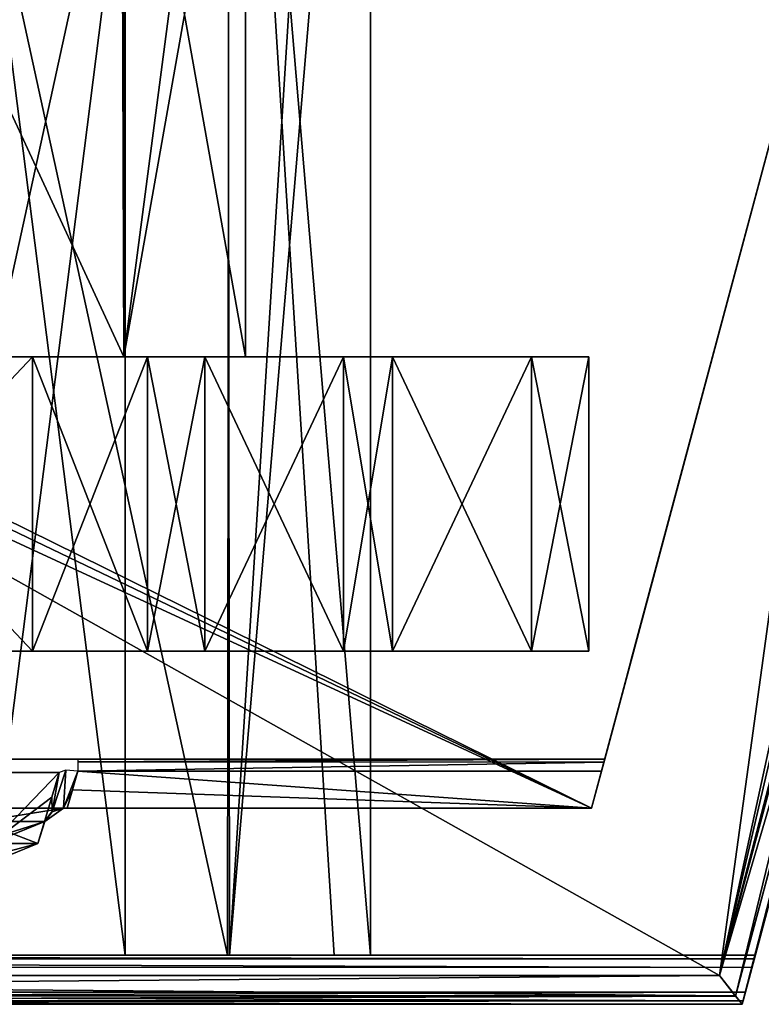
# Model space of a CAD drawing. Header units: millimetres. Extents: x -26 to 124, y -190 to 73.
# Tile 35 of 95: x 60.45 to 68.01, y -5.89 to 4.15. Entities that reach past the tile are written whole.
import ezdxf

# ---------------------------------------------------------------- set-up
doc = ezdxf.new("R2010")
doc.units = ezdxf.units.MM
doc.header["$LTSCALE"] = 41.718519
for name, color, linetype in [('1', 7, 'CONTINUOUS'), ('1087', 7, 'CONTINUOUS'), ('1088', 7, 'CONTINUOUS'), ('1092', 7, 'CONTINUOUS'), ('1093', 7, 'CONTINUOUS'), ('1096', 7, 'CONTINUOUS'), ('1099', 7, 'CONTINUOUS'), ('1100', 7, 'CONTINUOUS'), ('1101', 7, 'CONTINUOUS'), ('1102', 7, 'CONTINUOUS'), ('1103', 7, 'CONTINUOUS'), ('1104', 7, 'CONTINUOUS'), ('1105', 7, 'CONTINUOUS'), ('1244', 7, 'CONTINUOUS'), ('1245', 7, 'CONTINUOUS'), ('1246', 7, 'CONTINUOUS'), ('1284', 7, 'CONTINUOUS'), ('1285', 7, 'CONTINUOUS'), ('2', 7, 'CONTINUOUS'), ('3', 7, 'CONTINUOUS'), ('5', 7, 'CONTINUOUS'), ('6', 7, 'CONTINUOUS'), ('648', 7, 'CONTINUOUS'), ('650', 7, 'CONTINUOUS'), ('655', 7, 'CONTINUOUS'), ('656', 7, 'CONTINUOUS'), ('657', 7, 'CONTINUOUS'), ('658', 7, 'CONTINUOUS'), ('663', 7, 'CONTINUOUS'), ('666', 7, 'CONTINUOUS'), ('667', 7, 'CONTINUOUS'), ('673', 7, 'CONTINUOUS'), ('674', 7, 'CONTINUOUS'), ('675', 7, 'CONTINUOUS'), ('676', 7, 'CONTINUOUS'), ('677', 7, 'CONTINUOUS'), ('729', 7, 'CONTINUOUS'), ('762', 7, 'CONTINUOUS'), ('809', 7, 'CONTINUOUS'), ('810', 7, 'CONTINUOUS'), ('811', 7, 'CONTINUOUS'), ('812', 7, 'CONTINUOUS'), ('813', 7, 'CONTINUOUS'), ('815', 7, 'CONTINUOUS'), ('892', 7, 'CONTINUOUS'), ('893', 7, 'CONTINUOUS'), ('894', 7, 'CONTINUOUS'), ('901', 7, 'CONTINUOUS'), ('902', 7, 'CONTINUOUS')]:
    doc.layers.add(name, color=color, linetype=linetype)

msp = doc.modelspace()

# ---------------------------------------------------------------- linework, layer by layer
at = {"layer": '1', "linetype": 'CONTINUOUS'}
for points in [[(62.567, -5.39, 4.441), (58.799, -5.39, 7.146), (61.525, -5.39), (62.567, -5.39, 4.441)], [(61.525, -5.39), (58.799, -5.39, 7.146), (60.062, -5.39, 3.534), (61.525, -5.39)], [(58.857, -5.39, -7.128), (62.588, -5.39, -4.414), (60.039, -5.39, -3.556), (58.857, -5.39, -7.128)], [(62.588, -5.39, -4.414), (61.525, -5.39), (60.039, -5.39, -3.556), (62.588, -5.39, -4.414)], [(62.588, -5.39, -4.414), (62.567, -5.39, 4.441), (61.525, -5.39), (62.588, -5.39, -4.414)], [(63.653, -5.39, 2.331), (62.567, -5.39, 4.441), (62.588, -5.39, -4.414), (63.653, -5.39, 2.331)], [(64.025, -5.39), (63.653, -5.39, 2.331), (62.588, -5.39, -4.414), (64.025, -5.39)]]:
    msp.add_3dface(points, dxfattribs=at)
at = {"layer": '1087', "color": 7, "linetype": 'CONTINUOUS'}
for points in [[(60.578, 0.71, -17.828), (57.75, 0.71, -19), (60.578, 0.71, 19.828), (60.578, 0.71, -17.828)], [(60.578, 0.71, 19.828), (57.75, 0.71, -19), (57.75, 0.71, 21), (60.578, 0.71, 19.828)], [(61.75, 0.71, -15), (60.578, 0.71, -17.828), (61.75, 0.71, -12), (61.75, 0.71, -15)], [(61.75, 0.71, -12), (60.578, 0.71, -17.828), (61.75, 0.71, 14), (61.75, 0.71, -12)], [(61.75, 0.71, 14), (60.578, 0.71, -17.828), (61.75, 0.71, 17), (61.75, 0.71, 14)], [(61.75, 0.71, 17), (60.578, 0.71, -17.828), (60.578, 0.71, 19.828), (61.75, 0.71, 17)], [(62.336, 0.71, -10.586), (61.75, 0.71, -12), (62.336, 0.71, 12.586), (62.336, 0.71, -10.586)], [(62.336, 0.71, 12.586), (61.75, 0.71, -12), (61.75, 0.71, 14), (62.336, 0.71, 12.586)], [(63.75, 0.71, -10), (62.336, 0.71, -10.586), (63.75, 0.71, 12), (63.75, 0.71, -10)], [(63.75, 0.71, 12), (62.336, 0.71, -10.586), (62.336, 0.71, 12.586), (63.75, 0.71, 12)], [(64.25, 0.71, -10), (63.75, 0.71, -10), (64.25, 0.71, 12), (64.25, 0.71, -10)], [(64.25, 0.71, 12), (63.75, 0.71, -10), (63.75, 0.71, 12), (64.25, 0.71, 12)], [(65.664, 0.71, -9.414), (64.25, 0.71, -10), (65.664, 0.71, 11.414), (65.664, 0.71, -9.414)], [(65.664, 0.71, 11.414), (64.25, 0.71, -10), (64.25, 0.71, 12), (65.664, 0.71, 11.414)], [(66.25, 0.71, -8), (65.664, 0.71, -9.414), (66.25, 0.71, 10), (66.25, 0.71, -8)], [(66.25, 0.71, 10), (65.664, 0.71, -9.414), (65.664, 0.71, 11.414), (66.25, 0.71, 10)]]:
    msp.add_3dface(points, dxfattribs=at)
at = {"layer": '1088', "color": 7, "linetype": 'CONTINUOUS'}
for points in [[(60.578, -2.29, 19.828), (57.75, -2.29, 21), (60.578, -2.29, -17.828), (60.578, -2.29, 19.828)], [(60.578, -2.29, -17.828), (57.75, -2.29, 21), (57.75, -2.29, -19), (60.578, -2.29, -17.828)], [(61.75, -2.29, 17), (60.578, -2.29, 19.828), (61.75, -2.29, 14), (61.75, -2.29, 17)], [(61.75, -2.29, 14), (60.578, -2.29, 19.828), (61.75, -2.29, -12), (61.75, -2.29, 14)], [(61.75, -2.29, -12), (60.578, -2.29, 19.828), (61.75, -2.29, -15), (61.75, -2.29, -12)], [(61.75, -2.29, -15), (60.578, -2.29, 19.828), (60.578, -2.29, -17.828), (61.75, -2.29, -15)], [(62.336, -2.29, 12.586), (61.75, -2.29, 14), (62.336, -2.29, -10.586), (62.336, -2.29, 12.586)], [(62.336, -2.29, -10.586), (61.75, -2.29, 14), (61.75, -2.29, -12), (62.336, -2.29, -10.586)], [(63.75, -2.29, 12), (62.336, -2.29, 12.586), (63.75, -2.29, -10), (63.75, -2.29, 12)], [(63.75, -2.29, -10), (62.336, -2.29, 12.586), (62.336, -2.29, -10.586), (63.75, -2.29, -10)], [(64.25, -2.29, 12), (63.75, -2.29, 12), (64.25, -2.29, -10), (64.25, -2.29, 12)], [(64.25, -2.29, -10), (63.75, -2.29, 12), (63.75, -2.29, -10), (64.25, -2.29, -10)], [(65.664, -2.29, 11.414), (64.25, -2.29, 12), (65.664, -2.29, -9.414), (65.664, -2.29, 11.414)], [(65.664, -2.29, -9.414), (64.25, -2.29, 12), (64.25, -2.29, -10), (65.664, -2.29, -9.414)], [(66.25, -2.29, 10), (65.664, -2.29, 11.414), (66.25, -2.29, -8), (66.25, -2.29, 10)], [(66.25, -2.29, -8), (65.664, -2.29, 11.414), (65.664, -2.29, -9.414), (66.25, -2.29, -8)]]:
    msp.add_3dface(points, dxfattribs=at)
at = {"layer": '1092', "color": 7, "linetype": 'CONTINUOUS'}
for points in [[(61.75, 0.71, -15), (61.75, 0.71, -12), (61.75, -2.29, -12), (61.75, 0.71, -15)], [(61.75, 0.71, -15), (61.75, -2.29, -12), (61.75, -2.29, -15), (61.75, 0.71, -15)]]:
    msp.add_3dface(points, dxfattribs=at)
at = {"layer": '1093', "color": 7, "linetype": 'CONTINUOUS'}
for points in [[(61.75, 0.71, 14), (61.75, 0.71, 17), (61.75, -2.29, 17), (61.75, 0.71, 14)], [(61.75, 0.71, 14), (61.75, -2.29, 17), (61.75, -2.29, 14), (61.75, 0.71, 14)]]:
    msp.add_3dface(points, dxfattribs=at)
at = {"layer": '1096', "color": 7, "linetype": 'CONTINUOUS'}
for points in [[(60.578, 0.71, 19.828), (57.75, 0.71, 21), (60.578, -2.29, 19.828), (60.578, 0.71, 19.828)], [(57.75, 0.71, 21), (57.75, -2.29, 21), (60.578, -2.29, 19.828), (57.75, 0.71, 21)], [(61.75, 0.71, 17), (60.578, 0.71, 19.828), (61.75, -2.29, 17), (61.75, 0.71, 17)], [(60.578, 0.71, 19.828), (60.578, -2.29, 19.828), (61.75, -2.29, 17), (60.578, 0.71, 19.828)]]:
    msp.add_3dface(points, dxfattribs=at)
at = {"layer": '1099', "color": 7, "linetype": 'CONTINUOUS'}
for points in [[(57.75, 0.71, -19), (60.578, 0.71, -17.828), (57.75, -2.29, -19), (57.75, 0.71, -19)], [(60.578, 0.71, -17.828), (60.578, -2.29, -17.828), (57.75, -2.29, -19), (60.578, 0.71, -17.828)], [(60.578, 0.71, -17.828), (61.75, 0.71, -15), (60.578, -2.29, -17.828), (60.578, 0.71, -17.828)], [(61.75, 0.71, -15), (61.75, -2.29, -15), (60.578, -2.29, -17.828), (61.75, 0.71, -15)]]:
    msp.add_3dface(points, dxfattribs=at)
at = {"layer": '1100', "color": 7, "linetype": 'CONTINUOUS'}
for points in [[(63.75, 0.71, -10), (64.25, 0.71, -10), (64.25, -2.29, -10), (63.75, 0.71, -10)], [(63.75, 0.71, -10), (64.25, -2.29, -10), (63.75, -2.29, -10), (63.75, 0.71, -10)]]:
    msp.add_3dface(points, dxfattribs=at)
at = {"layer": '1101', "color": 7, "linetype": 'CONTINUOUS'}
for points in [[(64.25, 0.71, 12), (63.75, 0.71, 12), (63.75, -2.29, 12), (64.25, 0.71, 12)], [(64.25, 0.71, 12), (63.75, -2.29, 12), (64.25, -2.29, 12), (64.25, 0.71, 12)]]:
    msp.add_3dface(points, dxfattribs=at)
at = {"layer": '1102', "color": 7, "linetype": 'CONTINUOUS'}
for points in [[(64.25, 0.71, -10), (65.664, 0.71, -9.414), (64.25, -2.29, -10), (64.25, 0.71, -10)], [(65.664, 0.71, -9.414), (65.664, -2.29, -9.414), (64.25, -2.29, -10), (65.664, 0.71, -9.414)], [(65.664, 0.71, -9.414), (66.25, 0.71, -8), (65.664, -2.29, -9.414), (65.664, 0.71, -9.414)], [(66.25, 0.71, -8), (66.25, -2.29, -8), (65.664, -2.29, -9.414), (66.25, 0.71, -8)]]:
    msp.add_3dface(points, dxfattribs=at)
at = {"layer": '1103', "color": 7, "linetype": 'CONTINUOUS'}
for points in [[(65.664, 0.71, 11.414), (64.25, 0.71, 12), (65.664, -2.29, 11.414), (65.664, 0.71, 11.414)], [(64.25, 0.71, 12), (64.25, -2.29, 12), (65.664, -2.29, 11.414), (64.25, 0.71, 12)], [(66.25, 0.71, 10), (65.664, 0.71, 11.414), (66.25, -2.29, 10), (66.25, 0.71, 10)], [(65.664, 0.71, 11.414), (65.664, -2.29, 11.414), (66.25, -2.29, 10), (65.664, 0.71, 11.414)]]:
    msp.add_3dface(points, dxfattribs=at)
at = {"layer": '1104', "color": 7, "linetype": 'CONTINUOUS'}
for points in [[(61.75, 0.71, -12), (62.336, 0.71, -10.586), (61.75, -2.29, -12), (61.75, 0.71, -12)], [(62.336, 0.71, -10.586), (62.336, -2.29, -10.586), (61.75, -2.29, -12), (62.336, 0.71, -10.586)], [(62.336, 0.71, -10.586), (63.75, 0.71, -10), (62.336, -2.29, -10.586), (62.336, 0.71, -10.586)], [(63.75, 0.71, -10), (63.75, -2.29, -10), (62.336, -2.29, -10.586), (63.75, 0.71, -10)]]:
    msp.add_3dface(points, dxfattribs=at)
at = {"layer": '1105', "color": 7, "linetype": 'CONTINUOUS'}
for points in [[(62.336, 0.71, 12.586), (61.75, 0.71, 14), (62.336, -2.29, 12.586), (62.336, 0.71, 12.586)], [(61.75, 0.71, 14), (61.75, -2.29, 14), (62.336, -2.29, 12.586), (61.75, 0.71, 14)], [(63.75, 0.71, 12), (62.336, 0.71, 12.586), (63.75, -2.29, 12), (63.75, 0.71, 12)], [(62.336, 0.71, 12.586), (62.336, -2.29, 12.586), (63.75, -2.29, 12), (62.336, 0.71, 12.586)]]:
    msp.add_3dface(points, dxfattribs=at)
at = {"layer": '1244', "color": 7, "linetype": 'CONTINUOUS'}
for points in [[(56.9, -3.39, -8.979), (59.75, -3.39, -5.062), (61.25, -3.39, -7.66), (56.9, -3.39, -8.979)], [(59.75, -3.39, -5.062), (61.961, -3.39, -3.048), (61.25, -3.39, -7.66), (59.75, -3.39, -5.062)], [(61.961, -3.39, -3.048), (64.567, -3.39, -4.552), (61.25, -3.39, -7.66), (61.961, -3.39, -3.048)]]:
    msp.add_3dface(points, dxfattribs=at)
at = {"layer": '1245', "color": 7, "linetype": 'CONTINUOUS'}
for points in [[(62.611, -3.39, 3.922), (65.217, -3.39, 5.427), (66.25, -3.39, 1), (62.611, -3.39, 3.922)], [(63.25, -3.39, 1), (62.611, -3.39, 3.922), (66.25, -3.39, 1), (63.25, -3.39, 1)], [(62.611, -3.39, -1.922), (63.25, -3.39, 1), (65.217, -3.39, -3.427), (62.611, -3.39, -1.922)], [(65.217, -3.39, -3.427), (63.25, -3.39, 1), (66.25, -3.39, 1), (65.217, -3.39, -3.427)]]:
    msp.add_3dface(points, dxfattribs=at)
at = {"layer": '1246', "color": 7, "linetype": 'CONTINUOUS'}
for points in [[(56.9, -3.39, 7.97), (56.9, -3.39, 10.979), (61.25, -3.39, 9.66), (56.9, -3.39, 7.97)], [(59.75, -3.39, 7.062), (56.9, -3.39, 7.97), (61.25, -3.39, 9.66), (59.75, -3.39, 7.062)], [(61.961, -3.39, 5.048), (59.75, -3.39, 7.062), (61.25, -3.39, 9.66), (61.961, -3.39, 5.048)], [(64.567, -3.39, 6.552), (61.961, -3.39, 5.048), (61.25, -3.39, 9.66), (64.567, -3.39, 6.552)]]:
    msp.add_3dface(points, dxfattribs=at)
at = {"layer": '1284', "color": 7, "linetype": 'CONTINUOUS'}
for points in [[(61.509, 0.71, 4.821), (58.271, 7.71, 7.177), (58.259, 0.71, 7.182), (61.509, 0.71, 4.821)], [(61.504, 7.71, 4.825), (58.271, 7.71, 7.177), (61.509, 0.71, 4.821), (61.504, 7.71, 4.825)], [(62.75, 7.71, 1), (61.504, 7.71, 4.825), (62.75, 0.71, 1), (62.75, 7.71, 1)], [(62.75, 0.71, 1), (61.504, 7.71, 4.825), (61.509, 0.71, 4.821), (62.75, 0.71, 1)]]:
    msp.add_3dface(points, dxfattribs=at)
at = {"layer": '1285', "color": 7, "linetype": 'CONTINUOUS'}
for points in [[(58.221, 7.71, -5.194), (61.487, 7.71, -2.849), (58.259, 0.71, -5.182), (58.221, 7.71, -5.194)], [(58.259, 0.71, -5.182), (61.487, 7.71, -2.849), (61.509, 0.71, -2.821), (58.259, 0.71, -5.182)], [(61.487, 7.71, -2.849), (62.428, 7.71, -1.02), (61.509, 0.71, -2.821), (61.487, 7.71, -2.849)], [(62.428, 7.71, -1.02), (62.75, 7.71, 1), (61.509, 0.71, -2.821), (62.428, 7.71, -1.02)], [(62.75, 7.71, 1), (62.75, 0.71, 1), (61.509, 0.71, -2.821), (62.75, 7.71, 1)]]:
    msp.add_3dface(points, dxfattribs=at)
at = {"layer": '2', "linetype": 'CONTINUOUS'}
for points in [[(58.799, -5.39, 7.146), (62.567, -5.39, 4.441), (58.857, 11.61, 7.128), (58.799, -5.39, 7.146)], [(58.857, 11.61, 7.128), (62.567, -5.39, 4.441), (62.588, 11.61, 4.414), (58.857, 11.61, 7.128)], [(62.567, -5.39, 4.441), (63.653, -5.39, 2.331), (62.588, 11.61, 4.414), (62.567, -5.39, 4.441)], [(63.653, -5.39, 2.331), (64.025, -5.39), (62.588, 11.61, 4.414), (63.653, -5.39, 2.331)], [(62.588, 11.61, 4.414), (64.025, -5.39), (64.025, 11.61), (62.588, 11.61, 4.414)]]:
    msp.add_3dface(points, dxfattribs=at)
at = {"layer": '3', "linetype": 'CONTINUOUS'}
for points in [[(62.567, 11.61, -4.441), (58.857, -5.39, -7.128), (58.799, 11.61, -7.146), (62.567, 11.61, -4.441)], [(62.588, -5.39, -4.414), (58.857, -5.39, -7.128), (62.567, 11.61, -4.441), (62.588, -5.39, -4.414)], [(63.653, 11.61, -2.331), (62.588, -5.39, -4.414), (62.567, 11.61, -4.441), (63.653, 11.61, -2.331)], [(64.025, -5.39), (62.588, -5.39, -4.414), (64.025, 11.61), (64.025, -5.39)], [(64.025, 11.61), (62.588, -5.39, -4.414), (63.653, 11.61, -2.331), (64.025, 11.61)]]:
    msp.add_3dface(points, dxfattribs=at)
at = {"layer": '5', "linetype": 'CONTINUOUS'}
for points in [[(61.525, 6.11), (60.062, -5.39, 3.534), (60.039, 6.11, 3.556), (61.525, 6.11)], [(61.525, -5.39), (60.062, -5.39, 3.534), (61.525, 6.11), (61.525, -5.39)]]:
    msp.add_3dface(points, dxfattribs=at)
at = {"layer": '6', "linetype": 'CONTINUOUS'}
for points in [[(60.039, -5.39, -3.556), (61.525, -5.39), (60.062, 6.11, -3.534), (60.039, -5.39, -3.556)], [(61.525, -5.39), (61.525, 6.11), (60.062, 6.11, -3.534), (61.525, -5.39)]]:
    msp.add_3dface(points, dxfattribs=at)
at = {"layer": '648', "color": 7, "linetype": 'CONTINUOUS'}
for points in [[(36.121, -3.89, -36.608), (36.121, -3.89, -35.283), (66.277, -3.89, -37.4), (36.121, -3.89, -36.608)], [(66.277, -3.89, -37.4), (36.121, -3.89, -35.283), (56.557, -3.89, -34.274), (66.277, -3.89, -37.4)], [(42.25, -3.89, -37.4), (36.121, -3.89, -36.608), (66.277, -3.89, -37.4), (42.25, -3.89, -37.4)], [(66.277, -3.89, 39.4), (56.543, -3.89, 36.274), (42.25, -3.89, 39.4), (66.277, -3.89, 39.4)], [(57.454, -3.89, 36.035), (56.543, -3.89, 36.274), (66.277, -3.89, 39.4), (57.454, -3.89, 36.035)], [(57.467, -3.89, -34.028), (66.277, -3.89, -37.4), (56.557, -3.89, -34.274), (57.467, -3.89, -34.028)], [(58.124, -3.89, 35.371), (57.454, -3.89, 36.035), (66.277, -3.89, 39.4), (58.124, -3.89, 35.371)], [(58.127, -3.89, -33.365), (66.277, -3.89, -37.4), (57.467, -3.89, -34.028), (58.127, -3.89, -33.365)], [(58.374, -3.89, 34.451), (58.124, -3.89, 35.371), (66.277, -3.89, 17.004), (58.374, -3.89, 34.451)], [(66.277, -3.89, 17.004), (58.124, -3.89, 35.371), (66.277, -3.89, 39.4), (66.277, -3.89, 17.004)], [(58.374, -3.89, -32.451), (66.277, -3.89, -37.4), (58.127, -3.89, -33.365), (58.374, -3.89, -32.451)], [(58.374, -3.89, 20.083), (58.374, -3.89, 34.451), (66.277, -3.89, 17.004), (58.374, -3.89, 20.083)], [(60.184, -3.89, 18.991), (58.374, -3.89, 20.083), (66.277, -3.89, 17.004), (60.184, -3.89, 18.991)], [(60.184, -3.89, -16.991), (66.277, -3.89, -37.4), (58.374, -3.89, -18.083), (60.184, -3.89, -16.991)], [(58.374, -3.89, -18.083), (66.277, -3.89, -37.4), (58.374, -3.89, -32.451), (58.374, -3.89, -18.083)], [(60.895, -3.89, 17.001), (60.184, -3.89, 18.991), (60.931, -3.89, 17.004), (60.895, -3.89, 17.001)], [(60.931, -3.89, 17.004), (60.184, -3.89, 18.991), (66.277, -3.89, 17.004), (60.931, -3.89, 17.004)], [(60.931, -3.89, -15.004), (66.277, -3.89, -37.4), (60.184, -3.89, -16.991), (60.931, -3.89, -15.004)], [(60.895, -3.89, -15.001), (60.931, -3.89, -15.004), (60.184, -3.89, -16.991), (60.895, -3.89, -15.001)], [(66.277, -3.89, -15.004), (66.277, -3.89, -37.4), (60.931, -3.89, -15.004), (66.277, -3.89, -15.004)]]:
    msp.add_3dface(points, dxfattribs=at)
at = {"layer": '650', "color": 7, "linetype": 'CONTINUOUS'}
for points in [[(61.041, -3.515, -14.853), (66.277, -3.89, -15.004), (60.987, -3.703, -14.929), (61.041, -3.515, -14.853)], [(66.377, -3.515, -14.853), (66.277, -3.89, -15.004), (61.041, -3.515, -14.853), (66.377, -3.515, -14.853)], [(66.277, -3.89, -15.004), (60.931, -3.89, -15.004), (60.987, -3.703, -14.929), (66.277, -3.89, -15.004)]]:
    msp.add_3dface(points, dxfattribs=at)
at = {"layer": '655', "color": 7, "linetype": 'CONTINUOUS'}
for points in [[(66.277, -3.89, 17.004), (61.041, -3.515, 16.853), (60.987, -3.703, 16.929), (66.277, -3.89, 17.004)], [(61.041, -3.515, 16.853), (66.277, -3.89, 17.004), (66.377, -3.515, 16.853), (61.041, -3.515, 16.853)], [(60.931, -3.89, 17.004), (66.277, -3.89, 17.004), (60.987, -3.703, 16.929), (60.931, -3.89, 17.004)]]:
    msp.add_3dface(points, dxfattribs=at)
at = {"layer": '656', "color": 7, "linetype": 'CONTINUOUS'}
for points in [[(60.779, -3.927, 16.956), (60.895, -3.89, 17.001), (60.919, -3.502, 16.799), (60.779, -3.927, 16.956)], [(60.852, -3.528, 16.686), (60.779, -3.927, 16.956), (60.919, -3.502, 16.799), (60.852, -3.528, 16.686)], [(60.919, -3.502, 16.799), (60.895, -3.89, 17.001), (61.041, -3.515, 16.853), (60.919, -3.502, 16.799)], [(60.852, -3.528, 16.686), (60.778, -3.78, 16.783), (60.779, -3.927, 16.956), (60.852, -3.528, 16.686)], [(61.041, -3.515, 16.853), (60.895, -3.89, 17.001), (60.987, -3.703, 16.929), (61.041, -3.515, 16.853)], [(60.895, -3.89, 17.001), (60.931, -3.89, 17.004), (60.987, -3.703, 16.929), (60.895, -3.89, 17.001)], [(60.778, -3.78, 16.783), (60.703, -4.028, 16.877), (60.779, -3.927, 16.956), (60.778, -3.78, 16.783)]]:
    msp.add_3dface(points, dxfattribs=at)
at = {"layer": '657', "color": 7, "linetype": 'CONTINUOUS'}
for points in [[(60.184, -3.89, 18.991), (60.895, -3.89, 17.001), (60.05, -4.028, 18.855), (60.184, -3.89, 18.991)], [(60.895, -3.89, 17.001), (60.705, -4.028, 17), (60.05, -4.028, 18.855), (60.895, -3.89, 17.001)], [(60.705, -4.028, 17), (60.895, -3.89, 17.001), (60.779, -3.927, 16.956), (60.705, -4.028, 17)], [(60.703, -4.028, 16.877), (60.704, -4.028, 16.939), (60.779, -3.927, 16.956), (60.703, -4.028, 16.877)], [(60.704, -4.028, 16.939), (60.705, -4.028, 17), (60.779, -3.927, 16.956), (60.704, -4.028, 16.939)]]:
    msp.add_3dface(points, dxfattribs=at)
at = {"layer": '658', "color": 7, "linetype": 'CONTINUOUS'}
for points in [[(60.852, -3.528, 16.686), (59.841, -3.528, 14.687), (60.151, -4.252, 15.405), (60.852, -3.528, 16.686)], [(60.778, -3.78, 16.783), (60.852, -3.528, 16.686), (60.151, -4.252, 15.405), (60.778, -3.78, 16.783)], [(60.703, -4.028, 16.877), (60.778, -3.78, 16.783), (60.151, -4.252, 15.405), (60.703, -4.028, 16.877)], [(60.05, -4.028, 18.855), (60.705, -4.028, 17), (60, -4.252, 18.802), (60.05, -4.028, 18.855)], [(60, -4.252, 18.802), (60.705, -4.028, 17), (60.632, -4.252, 17), (60, -4.252, 18.802)], [(60.632, -4.252, 17), (60.703, -4.028, 16.877), (60.151, -4.252, 15.405), (60.632, -4.252, 17)], [(60.704, -4.028, 16.939), (60.703, -4.028, 16.877), (60.632, -4.252, 17), (60.704, -4.028, 16.939)], [(60.705, -4.028, 17), (60.704, -4.028, 16.939), (60.632, -4.252, 17), (60.705, -4.028, 17)]]:
    msp.add_3dface(points, dxfattribs=at)
at = {"layer": '663', "color": 7, "linetype": 'CONTINUOUS'}
for points in [[(60, -4.252, 18.802), (60.632, -4.252, 17), (60.112, -4.39, 18.291), (60, -4.252, 18.802)], [(60.112, -4.39, 18.291), (60.632, -4.252, 17), (60.293, -4.39, 16.119), (60.112, -4.39, 18.291)], [(60.632, -4.252, 17), (60.151, -4.252, 15.405), (60.293, -4.39, 16.119), (60.632, -4.252, 17)]]:
    msp.add_3dface(points, dxfattribs=at)
at = {"layer": '666', "color": 7, "linetype": 'CONTINUOUS'}
for points in [[(60.632, -4.252, -15), (60, -4.252, -16.802), (60.112, -4.39, -16.291), (60.632, -4.252, -15)], [(60.293, -4.39, -14.118), (60.632, -4.252, -15), (60.112, -4.39, -16.291), (60.293, -4.39, -14.118)], [(60.151, -4.252, -13.405), (60.632, -4.252, -15), (60.293, -4.39, -14.118), (60.151, -4.252, -13.405)]]:
    msp.add_3dface(points, dxfattribs=at)
at = {"layer": '667', "color": 7, "linetype": 'CONTINUOUS'}
for points in [[(60.852, -3.528, -14.686), (60.151, -4.252, -13.405), (59.841, -3.528, -12.687), (60.852, -3.528, -14.686)], [(60.778, -3.78, -14.783), (60.151, -4.252, -13.405), (60.852, -3.528, -14.686), (60.778, -3.78, -14.783)], [(60.703, -4.028, -14.877), (60.151, -4.252, -13.405), (60.778, -3.78, -14.783), (60.703, -4.028, -14.877)], [(60.632, -4.252, -15), (60.05, -4.028, -16.855), (60, -4.252, -16.802), (60.632, -4.252, -15)], [(60.705, -4.028, -15), (60.05, -4.028, -16.855), (60.632, -4.252, -15), (60.705, -4.028, -15)], [(60.703, -4.028, -14.877), (60.704, -4.028, -14.939), (60.151, -4.252, -13.405), (60.703, -4.028, -14.877)], [(60.704, -4.028, -14.939), (60.705, -4.028, -15), (60.151, -4.252, -13.405), (60.704, -4.028, -14.939)], [(60.151, -4.252, -13.405), (60.705, -4.028, -15), (60.632, -4.252, -15), (60.151, -4.252, -13.405)]]:
    msp.add_3dface(points, dxfattribs=at)
at = {"layer": '673', "color": 7, "linetype": 'CONTINUOUS'}
for points in [[(60.895, -3.89, -15.001), (60.184, -3.89, -16.991), (60.05, -4.028, -16.855), (60.895, -3.89, -15.001)], [(60.705, -4.028, -15), (60.895, -3.89, -15.001), (60.05, -4.028, -16.855), (60.705, -4.028, -15)], [(60.778, -3.928, -14.955), (60.895, -3.89, -15.001), (60.705, -4.028, -15), (60.778, -3.928, -14.955)], [(60.703, -4.028, -14.877), (60.778, -3.928, -14.955), (60.704, -4.028, -14.939), (60.703, -4.028, -14.877)], [(60.704, -4.028, -14.939), (60.778, -3.928, -14.955), (60.705, -4.028, -15), (60.704, -4.028, -14.939)]]:
    msp.add_3dface(points, dxfattribs=at)
at = {"layer": '674', "color": 7, "linetype": 'CONTINUOUS'}
for points in [[(61.041, -3.39, 16.667), (61.041, -3.42, 16.773), (66.411, -3.39, 16.667), (61.041, -3.39, 16.667)], [(66.411, -3.39, 16.667), (61.041, -3.42, 16.773), (66.402, -3.423, 16.777), (66.411, -3.39, 16.667)], [(61.041, -3.42, 16.773), (61.041, -3.515, 16.853), (66.402, -3.423, 16.777), (61.041, -3.42, 16.773)], [(61.041, -3.515, 16.853), (66.377, -3.515, 16.853), (66.402, -3.423, 16.777), (61.041, -3.515, 16.853)]]:
    msp.add_3dface(points, dxfattribs=at)
at = {"layer": '675', "color": 7, "linetype": 'CONTINUOUS'}
for points in [[(61.642, -3.39, 11.156), (55.068, -3.39, 12.439), (57.75, -3.39, 13.693), (61.642, -3.39, 11.156)], [(66.411, -3.39, -14.667), (57.75, -3.39, -11.693), (55.139, -3.39, -10.446), (66.411, -3.39, -14.667)], [(61.685, -3.39, -9.134), (66.411, -3.39, -14.667), (55.139, -3.39, -10.446), (61.685, -3.39, -9.134)], [(59.964, -3.39, -12.543), (57.75, -3.39, -11.693), (66.411, -3.39, -14.667), (59.964, -3.39, -12.543)], [(59.964, -3.39, 14.543), (61.642, -3.39, 11.156), (57.75, -3.39, 13.693), (59.964, -3.39, 14.543)], [(61.041, -3.39, 16.667), (66.411, -3.39, 6.386), (59.964, -3.39, 14.543), (61.041, -3.39, 16.667)], [(61.041, -3.39, -14.667), (59.964, -3.39, -12.543), (66.411, -3.39, -14.667), (61.041, -3.39, -14.667)], [(66.411, -3.39, 6.386), (61.642, -3.39, 11.156), (59.964, -3.39, 14.543), (66.411, -3.39, 6.386)], [(61.041, -3.39, 16.667), (66.411, -3.39, 16.667), (66.411, -3.39, 6.386), (61.041, -3.39, 16.667)], [(66.411, -3.39, -4.386), (66.411, -3.39, -14.667), (61.685, -3.39, -9.134), (66.411, -3.39, -4.386)]]:
    msp.add_3dface(points, dxfattribs=at)
at = {"layer": '676', "color": 7, "linetype": 'CONTINUOUS'}
for points in [[(66.411, -3.39, 16.667), (66.277, -3.89, 39.4), (68.715, 5.21, -37.416), (66.411, -3.39, 16.667)], [(68.715, 5.21, -37.416), (66.277, -3.89, 39.4), (68.715, 5.21, 39.416), (68.715, 5.21, -37.416)], [(66.277, -3.89, -37.4), (66.277, -3.89, -15.004), (68.715, 5.21, -37.416), (66.277, -3.89, -37.4)], [(66.277, -3.89, -15.004), (66.377, -3.515, -14.853), (68.715, 5.21, -37.416), (66.277, -3.89, -15.004)], [(66.377, -3.515, -14.853), (66.401, -3.426, -14.782), (68.715, 5.21, -37.416), (66.377, -3.515, -14.853)], [(66.401, -3.426, -14.782), (66.411, -3.39, -14.667), (68.715, 5.21, -37.416), (66.401, -3.426, -14.782)], [(66.411, -3.39, 16.667), (68.715, 5.21, -37.416), (66.665, -2.443, 5.672), (66.411, -3.39, 16.667)], [(66.411, -3.39, -14.667), (66.411, -3.39, -4.386), (68.715, 5.21, -37.416), (66.411, -3.39, -14.667)], [(68.715, 5.21, -37.416), (66.411, -3.39, -4.386), (66.52, -2.985, -4.152), (68.715, 5.21, -37.416)], [(66.627, -2.585, -3.908), (68.715, 5.21, -37.416), (66.52, -2.985, -4.152), (66.627, -2.585, -3.908)], [(66.665, -2.442, -3.67), (68.715, 5.21, -37.416), (66.627, -2.585, -3.908), (66.665, -2.442, -3.67)], [(66.665, -2.443, 5.672), (68.715, 5.21, -37.416), (66.679, -2.39, 5.296), (66.665, -2.443, 5.672)], [(66.679, -2.39, -3.296), (68.715, 5.21, -37.416), (66.665, -2.442, -3.67), (66.679, -2.39, -3.296)], [(66.679, -2.39, 5.296), (68.715, 5.21, -37.416), (66.679, -2.39, -3.296), (66.679, -2.39, 5.296)], [(66.627, -2.585, 5.908), (66.411, -3.39, 16.667), (66.665, -2.443, 5.672), (66.627, -2.585, 5.908)], [(66.52, -2.985, 6.152), (66.411, -3.39, 16.667), (66.627, -2.585, 5.908), (66.52, -2.985, 6.152)], [(66.411, -3.39, 6.386), (66.411, -3.39, 16.667), (66.52, -2.985, 6.152), (66.411, -3.39, 6.386)], [(66.277, -3.89, 39.4), (66.411, -3.39, 16.667), (66.402, -3.423, 16.777), (66.277, -3.89, 39.4)], [(66.377, -3.515, 16.853), (66.277, -3.89, 39.4), (66.402, -3.423, 16.777), (66.377, -3.515, 16.853)], [(66.277, -3.89, 17.004), (66.277, -3.89, 39.4), (66.377, -3.515, 16.853), (66.277, -3.89, 17.004)]]:
    msp.add_3dface(points, dxfattribs=at)
at = {"layer": '677', "color": 7, "linetype": 'CONTINUOUS'}
for points in [[(42.417, 7.564, -37.42), (66.277, -3.89, -37.4), (42.769, 7.711, -37.42), (42.417, 7.564, -37.42)], [(66.277, -3.89, -37.4), (68.715, 5.21, -37.416), (42.769, 7.711, -37.42), (66.277, -3.89, -37.4)], [(42.269, 7.212, -37.419), (66.277, -3.89, -37.4), (42.417, 7.564, -37.42), (42.269, 7.212, -37.419)], [(42.25, -3.89, -37.4), (66.277, -3.89, -37.4), (42.269, 7.212, -37.419), (42.25, -3.89, -37.4)]]:
    msp.add_3dface(points, dxfattribs=at)
at = {"layer": '729', "color": 7, "linetype": 'CONTINUOUS'}
for points in [[(66.277, -3.89, 39.4), (42.25, -3.89, 39.4), (42.769, 7.711, 39.42), (66.277, -3.89, 39.4)], [(68.715, 5.21, 39.416), (66.277, -3.89, 39.4), (42.769, 7.711, 39.42), (68.715, 5.21, 39.416)]]:
    msp.add_3dface(points, dxfattribs=at)
at = {"layer": '762', "color": 7, "linetype": 'CONTINUOUS'}
for points in [[(42.778, -5.595, -38.855), (43.019, 8.21, -39.096), (67.581, -5.595, -38.855), (42.778, -5.595, -38.855)], [(43.019, 8.21, -39.096), (69.481, 8.21, -39.096), (67.581, -5.595, -38.855), (43.019, 8.21, -39.096)], [(69.481, 8.21, -39.096), (69.563, 3.505, -39.014), (67.581, -5.595, -38.855), (69.481, 8.21, -39.096)], [(69.563, 3.505, -39.014), (69.653, 3.296, -39.01), (67.581, -5.595, -38.855), (69.563, 3.505, -39.014)], [(69.653, 3.296, -39.01), (69.863, 3.21, -39.009), (67.581, -5.595, -38.855), (69.653, 3.296, -39.01)], [(67.581, -5.595, -38.855), (69.863, 3.21, -39.009), (69.901, 3.06, -39.006), (67.581, -5.595, -38.855)]]:
    msp.add_3dface(points, dxfattribs=at)
at = {"layer": '809', "color": 7, "linetype": 'CONTINUOUS'}
for points in [[(41.882, -5.89, 17.135), (67.812, -5.89, 40.553), (18.024, -5.89, 21.455), (41.882, -5.89, 17.135)], [(18.024, -5.89, 21.455), (67.812, -5.89, 40.553), (20.384, -5.89, 27.935), (18.024, -5.89, 21.455)], [(67.812, -5.89, -15.135), (41.882, -5.89, -15.135), (18.024, -5.89, -19.455), (67.812, -5.89, -15.135)], [(20.384, -5.89, -25.935), (67.812, -5.89, -15.135), (18.024, -5.89, -19.455), (20.384, -5.89, -25.935)], [(20.384, -5.89, 27.935), (67.812, -5.89, 40.553), (23.976, -5.89, 33.274), (20.384, -5.89, 27.935)], [(23.976, -5.89, -31.274), (67.812, -5.89, -15.135), (20.384, -5.89, -25.935), (23.976, -5.89, -31.274)], [(23.976, -5.89, 33.274), (67.812, -5.89, 40.553), (29.315, -5.89, 36.866), (23.976, -5.89, 33.274)], [(29.315, -5.89, -34.866), (67.812, -5.89, -15.135), (23.976, -5.89, -31.274), (29.315, -5.89, -34.866)], [(29.315, -5.89, 36.866), (67.812, -5.89, 40.553), (35.795, -5.89, 39.226), (29.315, -5.89, 36.866)], [(35.795, -5.89, -37.226), (67.812, -5.89, -15.135), (29.315, -5.89, -34.866), (35.795, -5.89, -37.226)], [(35.795, -5.89, 39.226), (67.812, -5.89, 40.553), (42.478, -5.89, 40.555), (35.795, -5.89, 39.226)], [(67.812, -5.89, -38.553), (67.812, -5.89, -15.135), (35.795, -5.89, -37.226), (67.812, -5.89, -38.553)], [(42.478, -5.89, -38.555), (67.812, -5.89, -38.553), (35.795, -5.89, -37.226), (42.478, -5.89, -38.555)], [(67.812, -5.89, 17.135), (67.812, -5.89, 40.553), (41.882, -5.89, 17.135), (67.812, -5.89, 17.135)]]:
    msp.add_3dface(points, dxfattribs=at)
at = {"layer": '810', "color": 7, "linetype": 'CONTINUOUS'}
for points in [[(67.845, -5.765, 16.949), (67.821, -5.856, 17.023), (41.882, -5.765, 16.949), (67.845, -5.765, 16.949)], [(41.882, -5.765, 16.949), (67.821, -5.856, 17.023), (41.882, -5.852, 17.018), (41.882, -5.765, 16.949)], [(67.821, -5.856, 17.023), (67.812, -5.89, 17.135), (41.882, -5.852, 17.018), (67.821, -5.856, 17.023)], [(41.882, -5.852, 17.018), (67.812, -5.89, 17.135), (41.882, -5.89, 17.135), (41.882, -5.852, 17.018)]]:
    msp.add_3dface(points, dxfattribs=at)
at = {"layer": '811', "color": 7, "linetype": 'CONTINUOUS'}
for points in [[(70.19, 2.988, 40.706), (67.812, -5.89, 40.553), (67.812, -5.89, 17.135), (70.19, 2.988, 40.706)], [(67.821, -5.856, 17.023), (70.19, 2.988, 40.706), (67.812, -5.89, 17.135), (67.821, -5.856, 17.023)], [(70.19, 2.988, -38.706), (70.19, 2.988, 40.706), (67.812, -5.89, -38.553), (70.19, 2.988, -38.706)], [(67.812, -5.89, -38.553), (70.19, 2.988, 40.706), (67.946, -5.39, -14.663), (67.812, -5.89, -38.553)], [(67.845, -5.765, 16.949), (70.19, 2.988, 40.706), (67.821, -5.856, 17.023), (67.845, -5.765, 16.949)], [(70.19, 2.988, 40.706), (67.845, -5.765, 16.949), (67.912, -5.515, 16.849), (70.19, 2.988, 40.706)], [(67.936, -5.426, 16.777), (70.19, 2.988, 40.706), (67.912, -5.515, 16.849), (67.936, -5.426, 16.777)], [(67.946, -5.39, 16.663), (70.19, 2.988, 40.706), (67.936, -5.426, 16.777), (67.946, -5.39, 16.663)], [(67.946, -5.39, -14.663), (70.19, 2.988, 40.706), (67.946, -5.39, 16.663), (67.946, -5.39, -14.663)], [(67.937, -5.423, -14.773), (67.812, -5.89, -38.553), (67.946, -5.39, -14.663), (67.937, -5.423, -14.773)], [(67.912, -5.515, -14.849), (67.812, -5.89, -38.553), (67.937, -5.423, -14.773), (67.912, -5.515, -14.849)], [(67.812, -5.89, -15.135), (67.812, -5.89, -38.553), (67.912, -5.515, -14.849), (67.812, -5.89, -15.135)], [(67.821, -5.854, -15.021), (67.812, -5.89, -15.135), (67.912, -5.515, -14.849), (67.821, -5.854, -15.021)], [(67.845, -5.765, -14.949), (67.821, -5.854, -15.021), (67.912, -5.515, -14.849), (67.845, -5.765, -14.949)]]:
    msp.add_3dface(points, dxfattribs=at)
at = {"layer": '812', "color": 7, "linetype": 'CONTINUOUS'}
for points in [[(69.901, 3.06, 41.006), (67.581, -5.595, 40.855), (67.745, -5.806, 40.763), (69.901, 3.06, 41.006)], [(70.105, 3.007, 40.918), (69.901, 3.06, 41.006), (67.745, -5.806, 40.763), (70.105, 3.007, 40.918)], [(67.812, -5.89, 40.553), (70.105, 3.007, 40.918), (67.745, -5.806, 40.763), (67.812, -5.89, 40.553)], [(70.19, 2.988, 40.706), (70.105, 3.007, 40.918), (67.812, -5.89, 40.553), (70.19, 2.988, 40.706)]]:
    msp.add_3dface(points, dxfattribs=at)
at = {"layer": '813', "color": 7, "linetype": 'CONTINUOUS'}
for points in [[(42.778, -5.595, 40.855), (67.581, -5.595, 40.855), (43.019, 8.21, 41.096), (42.778, -5.595, 40.855)], [(67.581, -5.595, 40.855), (69.481, 8.21, 41.096), (43.019, 8.21, 41.096), (67.581, -5.595, 40.855)], [(69.563, 3.505, 41.014), (69.481, 8.21, 41.096), (67.581, -5.595, 40.855), (69.563, 3.505, 41.014)], [(69.653, 3.296, 41.01), (69.563, 3.505, 41.014), (67.581, -5.595, 40.855), (69.653, 3.296, 41.01)], [(69.901, 3.06, 41.006), (69.653, 3.296, 41.01), (67.581, -5.595, 40.855), (69.901, 3.06, 41.006)]]:
    msp.add_3dface(points, dxfattribs=at)
at = {"layer": '815', "color": 7, "linetype": 'CONTINUOUS'}
for points in [[(67.581, -5.595, 40.855), (42.778, -5.595, 40.855), (42.688, -5.804, 40.765), (67.581, -5.595, 40.855)], [(67.745, -5.806, 40.763), (67.581, -5.595, 40.855), (42.688, -5.804, 40.765), (67.745, -5.806, 40.763)], [(42.478, -5.89, 40.555), (67.745, -5.806, 40.763), (42.688, -5.804, 40.765), (42.478, -5.89, 40.555)], [(67.812, -5.89, 40.553), (67.745, -5.806, 40.763), (42.478, -5.89, 40.555), (67.812, -5.89, 40.553)]]:
    msp.add_3dface(points, dxfattribs=at)
at = {"layer": '892', "color": 7, "linetype": 'CONTINUOUS'}
for points in [[(67.581, -5.595, -38.855), (69.901, 3.06, -39.006), (70.105, 3.007, -38.918), (67.581, -5.595, -38.855)], [(67.744, -5.805, -38.764), (67.581, -5.595, -38.855), (70.105, 3.007, -38.918), (67.744, -5.805, -38.764)], [(67.812, -5.89, -38.553), (67.744, -5.805, -38.764), (70.105, 3.007, -38.918), (67.812, -5.89, -38.553)], [(70.19, 2.988, -38.706), (67.812, -5.89, -38.553), (70.105, 3.007, -38.918), (70.19, 2.988, -38.706)]]:
    msp.add_3dface(points, dxfattribs=at)
at = {"layer": '893', "color": 7, "linetype": 'CONTINUOUS'}
for points in [[(42.778, -5.595, -38.855), (67.744, -5.805, -38.764), (42.688, -5.804, -38.765), (42.778, -5.595, -38.855)], [(42.778, -5.595, -38.855), (67.581, -5.595, -38.855), (67.744, -5.805, -38.764), (42.778, -5.595, -38.855)], [(67.744, -5.805, -38.764), (42.478, -5.89, -38.555), (42.688, -5.804, -38.765), (67.744, -5.805, -38.764)], [(67.812, -5.89, -38.553), (42.478, -5.89, -38.555), (67.744, -5.805, -38.764), (67.812, -5.89, -38.553)]]:
    msp.add_3dface(points, dxfattribs=at)
at = {"layer": '894', "color": 7, "linetype": 'CONTINUOUS'}
for points in [[(67.821, -5.854, -15.021), (67.845, -5.765, -14.949), (41.882, -5.85, -15.015), (67.821, -5.854, -15.021)], [(67.845, -5.765, -14.949), (41.882, -5.765, -14.949), (41.882, -5.85, -15.015), (67.845, -5.765, -14.949)], [(41.882, -5.89, -15.135), (67.821, -5.854, -15.021), (41.882, -5.85, -15.015), (41.882, -5.89, -15.135)], [(67.812, -5.89, -15.135), (67.821, -5.854, -15.021), (41.882, -5.89, -15.135), (67.812, -5.89, -15.135)]]:
    msp.add_3dface(points, dxfattribs=at)
at = {"layer": '901', "color": 7, "linetype": 'CONTINUOUS'}
for points in [[(40.314, -5.39, 14.994), (67.946, -5.39, 16.663), (40.795, -5.39, 16.193), (40.314, -5.39, 14.994)], [(67.946, -5.39, 16.663), (40.314, -5.39, 14.994), (40.314, -5.39, -12.994), (67.946, -5.39, 16.663)], [(40.784, -5.39, -14.182), (67.946, -5.39, 16.663), (40.314, -5.39, -12.994), (40.784, -5.39, -14.182)], [(41.983, -5.39, -14.663), (67.946, -5.39, 16.663), (40.784, -5.39, -14.182), (41.983, -5.39, -14.663)], [(67.946, -5.39, 16.663), (41.983, -5.39, 16.663), (40.795, -5.39, 16.193), (67.946, -5.39, 16.663)], [(67.946, -5.39, -14.663), (67.946, -5.39, 16.663), (41.983, -5.39, -14.663), (67.946, -5.39, -14.663)]]:
    msp.add_3dface(points, dxfattribs=at)
at = {"layer": '902', "color": 7, "linetype": 'CONTINUOUS'}
for points in [[(67.946, -5.39, 16.663), (67.936, -5.426, 16.777), (41.983, -5.39, 16.663), (67.946, -5.39, 16.663)], [(67.936, -5.426, 16.777), (41.983, -5.43, 16.783), (41.983, -5.39, 16.663), (67.936, -5.426, 16.777)], [(67.936, -5.426, 16.777), (67.912, -5.515, 16.849), (41.983, -5.43, 16.783), (67.936, -5.426, 16.777)], [(67.912, -5.515, 16.849), (41.983, -5.515, 16.849), (41.983, -5.43, 16.783), (67.912, -5.515, 16.849)]]:
    msp.add_3dface(points, dxfattribs=at)

doc.saveas('drawing.dxf')
